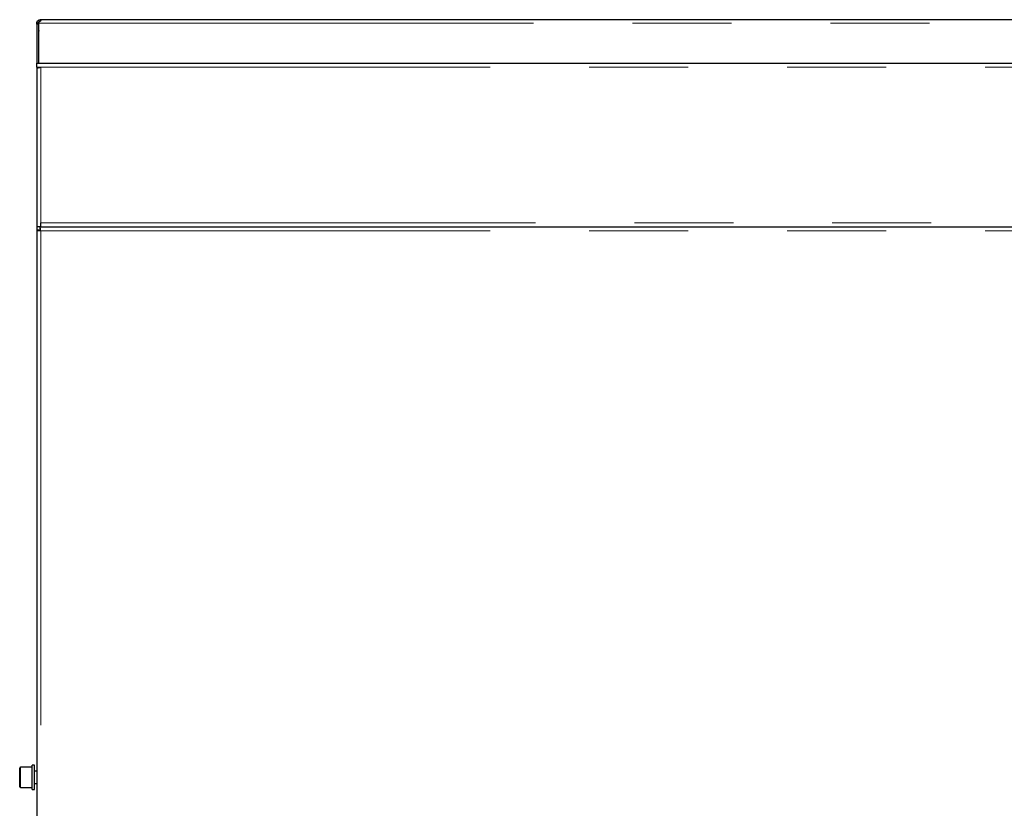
# Model space of a CAD drawing. Header units: millimetres. Extents: x 31 to 245, y 68 to 148.
# Tile 48 of 72: x 160 to 172, y 88 to 99. Entities that reach past the tile are written whole.
import ezdxf

# ---------------------------------------------------------------- set-up
doc = ezdxf.new("R2010")
doc.units = ezdxf.units.MM
doc.linetypes.add('PHANTOM', pattern=[12.7, 6.35, -1.27, 1.27, -1.27, 1.27, -1.27])

msp = doc.modelspace()

# ---------------------------------------------------------------- linework, layer by layer
at = {"color": 7, "linetype": 'Continuous', "lineweight": 25}
for p, q in [((160.114, 98.596), (160.114, 98.576)), ((160.114, 98.596), (160.124, 98.596)), ((160.124, 98.596), (189.586, 98.596)), ((160.069, 98.551), (160.089, 98.551)), ((160.069, 98.54), (160.069, 98.551)), ((160.089, 98.54), (160.069, 98.54)), ((160.069, 98.54), (160.069, 98.035)), ((160.089, 98.54), (160.089, 98.551)), ((160.089, 98.54), (160.089, 98.035)), ((160.094, 98.551), (160.094, 98.567)), ((160.094, 98.035), (160.094, 98.551)), ((160.089, 98.416), (160.094, 98.416)), ((160.069, 97.985), (160.069, 98.035)), ((160.069, 98.035), (160.119, 98.035)), ((160.069, 97.985), (160.119, 97.985)), ((160.069, 97.985), (160.069, 97.971)), ((160.069, 97.971), (160.069, 95.935)), ((160.119, 98.035), (191.289, 98.035)), ((160.069, 95.935), (160.069, 95.896)), ((160.119, 95.935), (160.069, 95.935)), ((160.108, 95.935), (160.108, 95.91)), ((160.119, 95.935), (160.119, 95.985)), ((160.119, 95.935), (191.289, 95.935)), ((160.069, 95.896), (160.094, 95.896)), ((160.069, 95.896), (160.069, 70.794)), ((159.849, 88.921), (159.849, 88.985)), ((160.009, 88.995), (159.859, 88.995)), ((160.039, 89.022), (160.009, 89.022)), ((160.009, 88.708), (160.009, 89.022)), ((160.039, 88.708), (160.039, 89.022)), ((159.849, 88.745), (159.849, 88.921)), ((160.069, 88.945), (160.039, 88.945)), ((159.859, 88.735), (160.009, 88.735)), ((160.039, 88.785), (160.069, 88.785)), ((160.009, 88.708), (160.039, 88.708))]:
    msp.add_line(p, q, dxfattribs=at)
at = {"color": 8, "linetype": 'PHANTOM', "lineweight": 18}
for p, q in [((160.094, 98.551), (189.541, 98.551)), ((191.289, 97.985), (160.119, 97.985)), ((160.119, 97.985), (160.119, 95.985)), ((160.119, 95.985), (191.289, 95.985)), ((191.289, 95.885), (160.119, 95.885)), ((160.119, 95.885), (160.119, 70.805)), ((159.859, 88.995), (159.859, 88.925)), ((159.859, 88.925), (159.859, 88.735))]:
    msp.add_line(p, q, dxfattribs=at)
at = {"color": 7, "linetype": 'Continuous', "lineweight": 25}
for centre, start, end in [((159.859, 88.985), 90, 180), ((159.859, 88.745), 180, 270)]:
    msp.add_arc(centre, 0.01, start, end, dxfattribs=at)
for points, knots in [([(160.069, 98.551), (160.069, 98.553), (160.069, 98.558), (160.072, 98.567), (160.076, 98.575), (160.082, 98.583), (160.089, 98.589), (160.098, 98.593), (160.106, 98.595), (160.111, 98.595), (160.114, 98.596)], [0, 0, 0, 0, 0.115361, 0.238983, 0.368167, 0.500002, 0.631872, 0.760883, 0.883219, 1, 1, 1, 1]), ([(160.089, 98.551), (160.089, 98.552), (160.089, 98.555), (160.09, 98.56), (160.093, 98.564), (160.096, 98.568), (160.1, 98.572), (160.105, 98.574), (160.11, 98.575), (160.113, 98.575), (160.114, 98.576)], [0, 0, 0, 0, 0.12477, 0.249929, 0.375118, 0.499985, 0.624948, 0.749934, 0.873754, 1, 1, 1, 1]), ([(160.124, 98.596), (160.124, 98.595), (160.124, 98.595), (160.122, 98.591), (160.12, 98.586), (160.116, 98.581), (160.111, 98.575), (160.106, 98.571), (160.101, 98.567), (160.096, 98.567), (160.094, 98.567)], [0, 0, 0, 0, 0.156796, 0.309493, 0.454367, 0.588138, 0.708923, 0.816049, 0.910754, 1, 1, 1, 1]), ([(160.094, 98.455), (160.094, 98.454), (160.089, 98.441), (160.089, 98.428), (160.089, 98.416)], [0, 0, 0, 0, 0.082813, 1, 1, 1, 1]), ([(160.069, 97.971), (160.07, 97.972), (160.071, 97.974), (160.08, 97.977), (160.093, 97.98), (160.107, 97.983), (160.116, 97.984), (160.119, 97.985)], [0, 0, 0, 0, 0.218164, 0.436319, 0.654486, 0.872646, 1, 1, 1, 1]), ([(160.119, 95.885), (160.118, 95.891), (160.116, 95.904), (160.114, 95.921), (160.111, 95.933), (160.109, 95.934), (160.108, 95.935)], [0, 0, 0, 0, 0.24999, 0.5, 0.749998, 1, 1, 1, 1]), ([(160.069, 95.896), (160.07, 95.895), (160.071, 95.893), (160.083, 95.89), (160.099, 95.887), (160.112, 95.886), (160.119, 95.885)], [0, 0, 0, 0, 0.250006, 0.5, 0.749999, 1, 1, 1, 1]), ([(160.094, 95.896), (160.094, 95.895), (160.095, 95.893), (160.101, 95.89), (160.109, 95.887), (160.116, 95.886), (160.119, 95.885)], [0, 0, 0, 0, 0.249997, 0.5, 0.750019, 1, 1, 1, 1]), ([(160.119, 95.885), (160.118, 95.888), (160.116, 95.895), (160.114, 95.903), (160.111, 95.909), (160.109, 95.909), (160.108, 95.91)], [0, 0, 0, 0, 0.250019, 0.499985, 0.749998, 1, 1, 1, 1])]:
    msp.add_open_spline(points, degree=3, knots=knots, dxfattribs=at)

doc.saveas('drawing.dxf')
